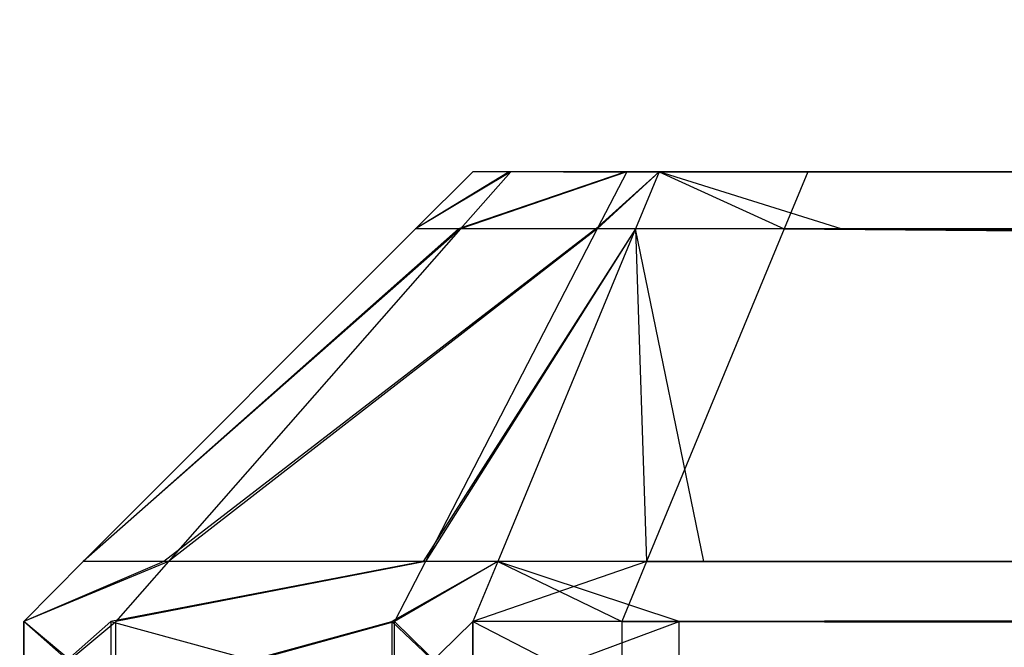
# Model space of a CAD drawing. Extents: x 0 to 1.6, y -0.5 to 0.
# Tile 72 of 192: x 0.41171 to 0.4139, y -0.48285 to -0.48145. Entities that reach past the tile are written whole.
import ezdxf

# ---------------------------------------------------------------- set-up
doc = ezdxf.new("R2010")
doc.units = 0
for name, color, linetype in [('L16_KORPUS1_0___REPLACEMTFOREMP', 7, 'CONTINUOUS'), ('L43_FRONT_FINION_2___REPLACEMTF', 7, 'CONTINUOUS'), ('L44_FRONT_FINION_1___REPLACEMTF', 7, 'CONTINUOUS'), ('L55_FRONT_FINION_2___REPLACEMTF', 7, 'CONTINUOUS'), ('L56_FRONT_FINION_1___REPLACEMTF', 7, 'CONTINUOUS'), ('L65_ABDECKPL_0___REPLACEMTFOREM', 7, 'CONTINUOUS')]:
    doc.layers.add(name, color=color, linetype=linetype)

msp = doc.modelspace()

# ---------------------------------------------------------------- linework, layer by layer
at = {"layer": 'L16_KORPUS1_0___REPLACEMTFOREMP', "color": 8}
for points, invisible_edges in [([(0.002909, -0.497406), (0.002912, -0.000594), (0.5, -0.497406), (0.002909, -0.497406)], 15), ([(0.002912, -0.000596, 0.00769), (0.002909, -0.497404, 0.00769), (0.5, -0.497404, 0.00769), (0.002912, -0.000596, 0.00769)], 15), ([(0.5, -0.497406), (0.002912, -0.000594), (0.5, -0.000594), (0.5, -0.497406)], 10), ([(0.002912, -0.000596, 0.00769), (0.5, -0.497404, 0.00769), (0.5, -0.000596, 0.00769), (0.002912, -0.000596, 0.00769)], 10)]:
    msp.add_3dface(points, dxfattribs=dict(at, invisible_edges=invisible_edges))
at = {"layer": 'L43_FRONT_FINION_2___REPLACEMTF', "color": 250}
for points, invisible_edges in [([(0.41272, -0.481792, 0.011644), (0.412948, -0.481792, 0.011701), (0.412805, -0.481792, 0.011559), (0.41272, -0.481792, 0.011644)], 13), ([(0.412948, -0.481792, 0.011701), (0.41272, -0.481792, 0.011644), (0.412922, -0.481792, 0.011727), (0.412948, -0.481792, 0.011701)], 14), ([(0.41272, -0.481792, 0.342414), (0.412922, -0.481792, 0.012154), (0.41272, -0.481792, 0.012154), (0.41272, -0.481792, 0.342414)], 13), ([(0.412922, -0.481792, 0.012154), (0.41272, -0.481792, 0.342414), (0.412922, -0.481792, 0.342414), (0.412922, -0.481792, 0.012154)], 14), ([(0.41272, -0.481792, 0.012154), (0.412922, -0.481792, 0.011727), (0.41272, -0.481792, 0.011644), (0.41272, -0.481792, 0.012154)], 13), ([(0.412922, -0.481792, 0.011727), (0.41272, -0.481792, 0.012154), (0.412922, -0.481792, 0.012154), (0.412922, -0.481792, 0.011727)], 14), ([(0.41272, -0.481792, 0.342882), (0.412944, -0.481792, 0.34282), (0.412922, -0.481792, 0.342682), (0.41272, -0.481792, 0.342882)], 13), ([(0.412944, -0.481792, 0.34282), (0.41272, -0.481792, 0.342882), (0.412801, -0.481792, 0.342962), (0.412944, -0.481792, 0.34282)], 14), ([(0.41272, -0.481792, 0.342882), (0.412922, -0.481792, 0.342414), (0.41272, -0.481792, 0.342414), (0.41272, -0.481792, 0.342882)], 13), ([(0.412922, -0.481792, 0.342414), (0.41272, -0.481792, 0.342882), (0.412922, -0.481792, 0.342682), (0.412922, -0.481792, 0.342414)], 14), ([(0.412801, -0.481792, 0.342962), (0.413203, -0.481792, 0.343079), (0.412944, -0.481792, 0.34282), (0.412801, -0.481792, 0.342962)], 13), ([(0.413203, -0.481792, 0.343079), (0.412801, -0.481792, 0.342962), (0.41306, -0.481792, 0.343221), (0.413203, -0.481792, 0.343079)], 14), ([(0.412805, -0.481792, 0.011559), (0.413205, -0.481792, 0.011444), (0.413063, -0.481792, 0.011302), (0.412805, -0.481792, 0.011559)], 13), ([(0.413205, -0.481792, 0.011444), (0.412805, -0.481792, 0.011559), (0.412948, -0.481792, 0.011701), (0.413205, -0.481792, 0.011444)], 14), ([(0.5, -0.481792, 0.343094), (0.412948, -0.481792, 0.011701), (0.412922, -0.481792, 0.011727), (0.5, -0.481792, 0.343094)], 13), ([(0.5, -0.481792, 0.343094), (0.412922, -0.481792, 0.011727), (0.412922, -0.481792, 0.012154), (0.5, -0.481792, 0.343094)], 10), ([(0.5, -0.481792, 0.343094), (0.412922, -0.481792, 0.012154), (0.412922, -0.481792, 0.342414), (0.5, -0.481792, 0.343094)], 13), ([(0.5, -0.481792, 0.343094), (0.412922, -0.481792, 0.342414), (0.412922, -0.481792, 0.342682), (0.5, -0.481792, 0.343094)], 10), ([(0.5, -0.481792, 0.343094), (0.412922, -0.481792, 0.342682), (0.412944, -0.481792, 0.34282), (0.5, -0.481792, 0.343094)], 15), ([(0.5, -0.481792, 0.343094), (0.412944, -0.481792, 0.34282), (0.413203, -0.481792, 0.343079), (0.5, -0.481792, 0.343094)], 15), ([(0.5, -0.481792, 0.343094), (0.413205, -0.481792, 0.011444), (0.412948, -0.481792, 0.011701), (0.5, -0.481792, 0.343094)], 10), ([(0.41306, -0.481792, 0.343221), (0.413291, -0.481792, 0.343094), (0.413203, -0.481792, 0.343079), (0.41306, -0.481792, 0.343221)], 13), ([(0.413291, -0.481792, 0.343094), (0.41306, -0.481792, 0.343221), (0.413135, -0.481792, 0.343296), (0.413291, -0.481792, 0.343094)], 14), ([(0.413063, -0.481792, 0.011302), (0.413218, -0.481792, 0.011431), (0.413135, -0.481792, 0.01123), (0.413063, -0.481792, 0.011302)], 13), ([(0.413218, -0.481792, 0.011431), (0.413063, -0.481792, 0.011302), (0.413205, -0.481792, 0.011444), (0.413218, -0.481792, 0.011431)], 14), ([(0.413218, -0.481792, 0.011431), (0.413592, -0.481792, 0.01123), (0.413135, -0.481792, 0.01123), (0.413218, -0.481792, 0.011431)], 13), ([(0.413135, -0.481792, 0.343296), (0.413466, -0.481792, 0.343094), (0.413291, -0.481792, 0.343094), (0.413135, -0.481792, 0.343296)], 13), ([(0.413466, -0.481792, 0.343094), (0.413135, -0.481792, 0.343296), (0.413466, -0.481792, 0.343296), (0.413466, -0.481792, 0.343094)], 14), ([(0.5, -0.481792, 0.343094), (0.413203, -0.481792, 0.343079), (0.413291, -0.481792, 0.343094), (0.5, -0.481792, 0.343094)], 15), ([(0.413205, -0.481792, 0.011444), (0.413592, -0.481792, 0.011431), (0.413218, -0.481792, 0.011431), (0.413205, -0.481792, 0.011444)], 13), ([(0.413592, -0.481792, 0.011431), (0.413205, -0.481792, 0.011444), (0.5, -0.481792, 0.011431), (0.413592, -0.481792, 0.011431)], 10), ([(0.5, -0.481792, 0.011431), (0.413205, -0.481792, 0.011444), (0.5, -0.481792, 0.343094), (0.5, -0.481792, 0.011431)], 13), ([(0.413592, -0.481792, 0.01123), (0.413218, -0.481792, 0.011431), (0.413592, -0.481792, 0.011431), (0.413592, -0.481792, 0.01123)], 14), ([(0.5, -0.481792, 0.343094), (0.413291, -0.481792, 0.343094), (0.413466, -0.481792, 0.343094), (0.5, -0.481792, 0.343094)], 15), ([(0.413466, -0.481792, 0.343296), (0.5, -0.481792, 0.343094), (0.413466, -0.481792, 0.343094), (0.413466, -0.481792, 0.343296)], 13), ([(0.5, -0.481792, 0.343094), (0.413466, -0.481792, 0.343296), (0.5, -0.481792, 0.343296), (0.5, -0.481792, 0.343094)], 14), ([(0.413592, -0.481792, 0.011431), (0.5, -0.481792, 0.01123), (0.413592, -0.481792, 0.01123), (0.413592, -0.481792, 0.011431)], 13), ([(0.5, -0.481792, 0.01123), (0.413592, -0.481792, 0.011431), (0.5, -0.481792, 0.011431), (0.5, -0.481792, 0.01123)], 14)]:
    msp.add_3dface(points, dxfattribs=dict(at, invisible_edges=invisible_edges))
at = {"layer": 'L44_FRONT_FINION_1___REPLACEMTF', "color": 8}
for points, invisible_edges in [([(0.412593, -0.481919, 0.342468), (0.41272, -0.481792, 0.342883), (0.41272, -0.481792, 0.342415), (0.412593, -0.481919, 0.342468)], 13), ([(0.41272, -0.481792, 0.342883), (0.412593, -0.481919, 0.342468), (0.412593, -0.481919, 0.342935), (0.41272, -0.481792, 0.342883)], 14), ([(0.412593, -0.481919, 0.342935), (0.412801, -0.481792, 0.342963), (0.41272, -0.481792, 0.342883), (0.412593, -0.481919, 0.342935)], 13), ([(0.412801, -0.481792, 0.342963), (0.412593, -0.481919, 0.342935), (0.412688, -0.481919, 0.343031), (0.412801, -0.481792, 0.342963)], 14), ([(0.412593, -0.481919, 0.012102), (0.41272, -0.481792, 0.011644), (0.412593, -0.481919, 0.011591), (0.412593, -0.481919, 0.012102)], 13), ([(0.41272, -0.481792, 0.011644), (0.412593, -0.481919, 0.012102), (0.41272, -0.481792, 0.012154), (0.41272, -0.481792, 0.011644)], 14), ([(0.412593, -0.481919, 0.342468), (0.41272, -0.481792, 0.012154), (0.412593, -0.481919, 0.012102), (0.412593, -0.481919, 0.342468)], 13), ([(0.41272, -0.481792, 0.012154), (0.412593, -0.481919, 0.342468), (0.41272, -0.481792, 0.342415), (0.41272, -0.481792, 0.012154)], 14), ([(0.412593, -0.481919, 0.011591), (0.412805, -0.481792, 0.011559), (0.412693, -0.481919, 0.011491), (0.412593, -0.481919, 0.011591)], 13), ([(0.412805, -0.481792, 0.011559), (0.412593, -0.481919, 0.011591), (0.41272, -0.481792, 0.011644), (0.412805, -0.481792, 0.011559)], 14), ([(0.412688, -0.481919, 0.343031), (0.41306, -0.481792, 0.343222), (0.412801, -0.481792, 0.342963), (0.412688, -0.481919, 0.343031)], 13), ([(0.41306, -0.481792, 0.343222), (0.412688, -0.481919, 0.343031), (0.412994, -0.481919, 0.343336), (0.41306, -0.481792, 0.343222)], 14), ([(0.412693, -0.481919, 0.011491), (0.413063, -0.481792, 0.011302), (0.412997, -0.481919, 0.011187), (0.412693, -0.481919, 0.011491)], 13), ([(0.413063, -0.481792, 0.011302), (0.412693, -0.481919, 0.011491), (0.412805, -0.481792, 0.011559), (0.413063, -0.481792, 0.011302)], 14), ([(0.412994, -0.481919, 0.343336), (0.413135, -0.481792, 0.343297), (0.41306, -0.481792, 0.343222), (0.412994, -0.481919, 0.343336)], 13), ([(0.413135, -0.481792, 0.343297), (0.412994, -0.481919, 0.343336), (0.413082, -0.481919, 0.343424), (0.413135, -0.481792, 0.343297)], 14), ([(0.412997, -0.481919, 0.011187), (0.413135, -0.481792, 0.01123), (0.413082, -0.481919, 0.011102), (0.412997, -0.481919, 0.011187)], 13), ([(0.413135, -0.481792, 0.01123), (0.412997, -0.481919, 0.011187), (0.413063, -0.481792, 0.011302), (0.413135, -0.481792, 0.01123)], 14), ([(0.413413, -0.481919, 0.343424), (0.413135, -0.481792, 0.343297), (0.413082, -0.481919, 0.343424), (0.413413, -0.481919, 0.343424)], 13), ([(0.413135, -0.481792, 0.01123), (0.41354, -0.481919, 0.011102), (0.413082, -0.481919, 0.011102), (0.413135, -0.481792, 0.01123)], 13), ([(0.413135, -0.481792, 0.343297), (0.413413, -0.481919, 0.343424), (0.413466, -0.481792, 0.343297), (0.413135, -0.481792, 0.343297)], 14), ([(0.41354, -0.481919, 0.011102), (0.413135, -0.481792, 0.01123), (0.413592, -0.481792, 0.01123), (0.41354, -0.481919, 0.011102)], 14), ([(0.5, -0.481919, 0.343424), (0.413466, -0.481792, 0.343297), (0.413413, -0.481919, 0.343424), (0.5, -0.481919, 0.343424)], 13), ([(0.413466, -0.481792, 0.343297), (0.5, -0.481919, 0.343424), (0.5, -0.481792, 0.343297), (0.413466, -0.481792, 0.343297)], 14), ([(0.413592, -0.481792, 0.01123), (0.5, -0.481919, 0.011102), (0.41354, -0.481919, 0.011102), (0.413592, -0.481792, 0.01123)], 13), ([(0.5, -0.481919, 0.011102), (0.413592, -0.481792, 0.01123), (0.5, -0.481792, 0.01123), (0.5, -0.481919, 0.011102)], 14), ([(0.412593, -0.481919, 0.342935), (0.411853, -0.482659, 0.342773), (0.411853, -0.482659, 0.343242), (0.412593, -0.481919, 0.342935)], 13), ([(0.411853, -0.482659, 0.342773), (0.412593, -0.481919, 0.342935), (0.412593, -0.481919, 0.342468), (0.411853, -0.482659, 0.342773)], 14), ([(0.411853, -0.482659, 0.343242), (0.412688, -0.481919, 0.343031), (0.412593, -0.481919, 0.342935), (0.411853, -0.482659, 0.343242)], 13), ([(0.412688, -0.481919, 0.343031), (0.411853, -0.482659, 0.343242), (0.412033, -0.482659, 0.343421), (0.412688, -0.481919, 0.343031)], 14), ([(0.412593, -0.481919, 0.012102), (0.411853, -0.482659, 0.011285), (0.411853, -0.482659, 0.011796), (0.412593, -0.481919, 0.012102)], 13), ([(0.411853, -0.482659, 0.011285), (0.412593, -0.481919, 0.012102), (0.412593, -0.481919, 0.011591), (0.411853, -0.482659, 0.011285)], 14), ([(0.412593, -0.481919, 0.342468), (0.411853, -0.482659, 0.011796), (0.411853, -0.482659, 0.342773), (0.412593, -0.481919, 0.342468)], 13), ([(0.411853, -0.482659, 0.011796), (0.412593, -0.481919, 0.342468), (0.412593, -0.481919, 0.012102), (0.411853, -0.482659, 0.011796)], 14), ([(0.411853, -0.482659, 0.011285), (0.412693, -0.481919, 0.011491), (0.412043, -0.482659, 0.011095), (0.411853, -0.482659, 0.011285)], 13), ([(0.412693, -0.481919, 0.011491), (0.411853, -0.482659, 0.011285), (0.412593, -0.481919, 0.011591), (0.412693, -0.481919, 0.011491)], 14), ([(0.412033, -0.482659, 0.343421), (0.412994, -0.481919, 0.343336), (0.412688, -0.481919, 0.343031), (0.412033, -0.482659, 0.343421)], 13), ([(0.412994, -0.481919, 0.343336), (0.412033, -0.482659, 0.343421), (0.41261, -0.482659, 0.343998), (0.412994, -0.481919, 0.343336)], 14), ([(0.412043, -0.482659, 0.011095), (0.412997, -0.481919, 0.011187), (0.412615, -0.482659, 0.010523), (0.412043, -0.482659, 0.011095)], 13), ([(0.412997, -0.481919, 0.011187), (0.412043, -0.482659, 0.011095), (0.412693, -0.481919, 0.011491), (0.412997, -0.481919, 0.011187)], 14), ([(0.41261, -0.482659, 0.343998), (0.413082, -0.481919, 0.343424), (0.412994, -0.481919, 0.343336), (0.41261, -0.482659, 0.343998)], 13), ([(0.413082, -0.481919, 0.343424), (0.41261, -0.482659, 0.343998), (0.412776, -0.482659, 0.344164), (0.413082, -0.481919, 0.343424)], 14), ([(0.412615, -0.482659, 0.010523), (0.413082, -0.481919, 0.011102), (0.412776, -0.482659, 0.010363), (0.412615, -0.482659, 0.010523)], 13), ([(0.413082, -0.481919, 0.011102), (0.412615, -0.482659, 0.010523), (0.412997, -0.481919, 0.011187), (0.413082, -0.481919, 0.011102)], 14), ([(0.413107, -0.482659, 0.344164), (0.413082, -0.481919, 0.343424), (0.412776, -0.482659, 0.344164), (0.413107, -0.482659, 0.344164)], 13), ([(0.413082, -0.481919, 0.011102), (0.413234, -0.482659, 0.010363), (0.412776, -0.482659, 0.010363), (0.413082, -0.481919, 0.011102)], 13), ([(0.413082, -0.481919, 0.343424), (0.413107, -0.482659, 0.344164), (0.413413, -0.481919, 0.343424), (0.413082, -0.481919, 0.343424)], 14), ([(0.413234, -0.482659, 0.010363), (0.413082, -0.481919, 0.011102), (0.41354, -0.481919, 0.011102), (0.413234, -0.482659, 0.010363)], 14), ([(0.5, -0.482659, 0.344164), (0.413413, -0.481919, 0.343424), (0.413107, -0.482659, 0.344164), (0.5, -0.482659, 0.344164)], 13), ([(0.41354, -0.481919, 0.011102), (0.5, -0.482659, 0.010363), (0.413234, -0.482659, 0.010363), (0.41354, -0.481919, 0.011102)], 13), ([(0.413413, -0.481919, 0.343424), (0.5, -0.482659, 0.344164), (0.5, -0.481919, 0.343424), (0.413413, -0.481919, 0.343424)], 14), ([(0.5, -0.482659, 0.010363), (0.41354, -0.481919, 0.011102), (0.5, -0.481919, 0.011102), (0.5, -0.482659, 0.010363)], 14), ([(0.411721, -0.482792, 0.01123), (0.412043, -0.482659, 0.011095), (0.411926, -0.482792, 0.011024), (0.411721, -0.482792, 0.01123)], 13), ([(0.412043, -0.482659, 0.011095), (0.411721, -0.482792, 0.01123), (0.411853, -0.482659, 0.011285), (0.412043, -0.482659, 0.011095)], 14), ([(0.411721, -0.482792, 0.342828), (0.411853, -0.482659, 0.011796), (0.411721, -0.482792, 0.011741), (0.411721, -0.482792, 0.342828)], 13), ([(0.411853, -0.482659, 0.011796), (0.411721, -0.482792, 0.342828), (0.411853, -0.482659, 0.342773), (0.411853, -0.482659, 0.011796)], 14), ([(0.411721, -0.482792, 0.011741), (0.411853, -0.482659, 0.011285), (0.411721, -0.482792, 0.01123), (0.411721, -0.482792, 0.011741)], 13), ([(0.411853, -0.482659, 0.011285), (0.411721, -0.482792, 0.011741), (0.411853, -0.482659, 0.011796), (0.411853, -0.482659, 0.011285)], 14), ([(0.411721, -0.482792, 0.343297), (0.412033, -0.482659, 0.343421), (0.411853, -0.482659, 0.343242), (0.411721, -0.482792, 0.343297)], 13), ([(0.412033, -0.482659, 0.343421), (0.411721, -0.482792, 0.343297), (0.411915, -0.482792, 0.343492), (0.412033, -0.482659, 0.343421)], 14), ([(0.411721, -0.482792, 0.342828), (0.411853, -0.482659, 0.343242), (0.411853, -0.482659, 0.342773), (0.411721, -0.482792, 0.342828)], 13), ([(0.411853, -0.482659, 0.343242), (0.411721, -0.482792, 0.342828), (0.411721, -0.482792, 0.343297), (0.411853, -0.482659, 0.343242)], 14), ([(0.411915, -0.482792, 0.343492), (0.41261, -0.482659, 0.343998), (0.412033, -0.482659, 0.343421), (0.411915, -0.482792, 0.343492)], 13), ([(0.41261, -0.482659, 0.343998), (0.411915, -0.482792, 0.343492), (0.41254, -0.482792, 0.344117), (0.41261, -0.482659, 0.343998)], 14), ([(0.411926, -0.482792, 0.011024), (0.412615, -0.482659, 0.010523), (0.412546, -0.482792, 0.010404), (0.411926, -0.482792, 0.011024)], 13), ([(0.412615, -0.482659, 0.010523), (0.411926, -0.482792, 0.011024), (0.412043, -0.482659, 0.011095), (0.412615, -0.482659, 0.010523)], 14), ([(0.41254, -0.482792, 0.344117), (0.412776, -0.482659, 0.344164), (0.41261, -0.482659, 0.343998), (0.41254, -0.482792, 0.344117)], 13), ([(0.412776, -0.482659, 0.344164), (0.41254, -0.482792, 0.344117), (0.41272, -0.482792, 0.344297), (0.412776, -0.482659, 0.344164)], 14), ([(0.412546, -0.482792, 0.010404), (0.412776, -0.482659, 0.010363), (0.41272, -0.482792, 0.01023), (0.412546, -0.482792, 0.010404)], 13), ([(0.412776, -0.482659, 0.010363), (0.412546, -0.482792, 0.010404), (0.412615, -0.482659, 0.010523), (0.412776, -0.482659, 0.010363)], 14), ([(0.412776, -0.482659, 0.010363), (0.413179, -0.482792, 0.01023), (0.41272, -0.482792, 0.01023), (0.412776, -0.482659, 0.010363)], 13), ([(0.41272, -0.482792, 0.344297), (0.413107, -0.482659, 0.344164), (0.412776, -0.482659, 0.344164), (0.41272, -0.482792, 0.344297)], 13), ([(0.413107, -0.482659, 0.344164), (0.41272, -0.482792, 0.344297), (0.413052, -0.482792, 0.344297), (0.413107, -0.482659, 0.344164)], 14), ([(0.413179, -0.482792, 0.01023), (0.412776, -0.482659, 0.010363), (0.413234, -0.482659, 0.010363), (0.413179, -0.482792, 0.01023)], 14), ([(0.413052, -0.482792, 0.344297), (0.5, -0.482659, 0.344164), (0.413107, -0.482659, 0.344164), (0.413052, -0.482792, 0.344297)], 13), ([(0.5, -0.482659, 0.344164), (0.413052, -0.482792, 0.344297), (0.5, -0.482792, 0.344297), (0.5, -0.482659, 0.344164)], 14), ([(0.413234, -0.482659, 0.010363), (0.5, -0.482792, 0.01023), (0.413179, -0.482792, 0.01023), (0.413234, -0.482659, 0.010363)], 13), ([(0.5, -0.482792, 0.01023), (0.413234, -0.482659, 0.010363), (0.5, -0.482659, 0.010363), (0.5, -0.482792, 0.01023)], 14), ([(0.411721, -0.482792, 0.01123), (0.411926, -0.482963, 0.011024), (0.411721, -0.482963, 0.01123), (0.411721, -0.482792, 0.01123)], 13), ([(0.411926, -0.482963, 0.011024), (0.411721, -0.482792, 0.01123), (0.411926, -0.482792, 0.011024), (0.411926, -0.482963, 0.011024)], 14), ([(0.411721, -0.482792, 0.011741), (0.411721, -0.482963, 0.01123), (0.411721, -0.482963, 0.011741), (0.411721, -0.482792, 0.011741)], 13), ([(0.411721, -0.482963, 0.01123), (0.411721, -0.482792, 0.011741), (0.411721, -0.482792, 0.01123), (0.411721, -0.482963, 0.01123)], 14), ([(0.411721, -0.482792, 0.342828), (0.411721, -0.482963, 0.011741), (0.411721, -0.482963, 0.342828), (0.411721, -0.482792, 0.342828)], 13), ([(0.411721, -0.482963, 0.011741), (0.411721, -0.482792, 0.342828), (0.411721, -0.482792, 0.011741), (0.411721, -0.482963, 0.011741)], 14), ([(0.411721, -0.482792, 0.343297), (0.411721, -0.482963, 0.342828), (0.411721, -0.482963, 0.343297), (0.411721, -0.482792, 0.343297)], 13), ([(0.411721, -0.482963, 0.342828), (0.411721, -0.482792, 0.343297), (0.411721, -0.482792, 0.342828), (0.411721, -0.482963, 0.342828)], 14), ([(0.411915, -0.482792, 0.343492), (0.411721, -0.482963, 0.343297), (0.411915, -0.482963, 0.343492), (0.411915, -0.482792, 0.343492)], 13), ([(0.411721, -0.482963, 0.343297), (0.411915, -0.482792, 0.343492), (0.411721, -0.482792, 0.343297), (0.411721, -0.482963, 0.343297)], 14), ([(0.41254, -0.482792, 0.344117), (0.411915, -0.482963, 0.343492), (0.41254, -0.482963, 0.344117), (0.41254, -0.482792, 0.344117)], 13), ([(0.411915, -0.482963, 0.343492), (0.41254, -0.482792, 0.344117), (0.411915, -0.482792, 0.343492), (0.411915, -0.482963, 0.343492)], 14), ([(0.412546, -0.482792, 0.010404), (0.411926, -0.482963, 0.011024), (0.411926, -0.482792, 0.011024), (0.412546, -0.482792, 0.010404)], 13), ([(0.411926, -0.482963, 0.011024), (0.412546, -0.482792, 0.010404), (0.412546, -0.482963, 0.010404), (0.411926, -0.482963, 0.011024)], 14), ([(0.41272, -0.482963, 0.344297), (0.41254, -0.482792, 0.344117), (0.41254, -0.482963, 0.344117), (0.41272, -0.482963, 0.344297)], 13), ([(0.41254, -0.482792, 0.344117), (0.41272, -0.482963, 0.344297), (0.41272, -0.482792, 0.344297), (0.41254, -0.482792, 0.344117)], 14), ([(0.412546, -0.482792, 0.010404), (0.41272, -0.482963, 0.01023), (0.412546, -0.482963, 0.010404), (0.412546, -0.482792, 0.010404)], 13), ([(0.41272, -0.482963, 0.01023), (0.412546, -0.482792, 0.010404), (0.41272, -0.482792, 0.01023), (0.41272, -0.482963, 0.01023)], 14), ([(0.413052, -0.482963, 0.344297), (0.41272, -0.482792, 0.344297), (0.41272, -0.482963, 0.344297), (0.413052, -0.482963, 0.344297)], 13), ([(0.41272, -0.482792, 0.344297), (0.413052, -0.482963, 0.344297), (0.413052, -0.482792, 0.344297), (0.41272, -0.482792, 0.344297)], 14), ([(0.413179, -0.482792, 0.01023), (0.41272, -0.482963, 0.01023), (0.41272, -0.482792, 0.01023), (0.413179, -0.482792, 0.01023)], 13), ([(0.41272, -0.482963, 0.01023), (0.413179, -0.482792, 0.01023), (0.413179, -0.482963, 0.01023), (0.41272, -0.482963, 0.01023)], 14), ([(0.5, -0.482963, 0.344297), (0.413052, -0.482792, 0.344297), (0.413052, -0.482963, 0.344297), (0.5, -0.482963, 0.344297)], 13), ([(0.413052, -0.482792, 0.344297), (0.5, -0.482963, 0.344297), (0.5, -0.482792, 0.344297), (0.413052, -0.482792, 0.344297)], 14), ([(0.5, -0.482792, 0.01023), (0.413179, -0.482963, 0.01023), (0.413179, -0.482792, 0.01023), (0.5, -0.482792, 0.01023)], 13), ([(0.413179, -0.482963, 0.01023), (0.5, -0.482792, 0.01023), (0.5, -0.482963, 0.01023), (0.413179, -0.482963, 0.01023)], 14)]:
    msp.add_3dface(points, dxfattribs=dict(at, invisible_edges=invisible_edges))
at = {"layer": 'L55_FRONT_FINION_2___REPLACEMTF', "color": 250}
for points, invisible_edges in [([(0.41272, -0.481792, 0.585834), (0.412922, -0.481792, 0.585367), (0.41272, -0.481792, 0.585367), (0.41272, -0.481792, 0.585834)], 13), ([(0.412922, -0.481792, 0.585367), (0.41272, -0.481792, 0.585834), (0.412922, -0.481792, 0.585635), (0.412922, -0.481792, 0.585367)], 14), ([(0.41272, -0.481792, 0.585834), (0.412944, -0.481792, 0.585772), (0.412922, -0.481792, 0.585635), (0.41272, -0.481792, 0.585834)], 13), ([(0.412944, -0.481792, 0.585772), (0.41272, -0.481792, 0.585834), (0.412801, -0.481792, 0.585914), (0.412944, -0.481792, 0.585772)], 14), ([(0.41272, -0.481792, 0.349246), (0.412922, -0.481792, 0.34895), (0.41272, -0.481792, 0.348736), (0.41272, -0.481792, 0.349246)], 13), ([(0.412922, -0.481792, 0.34895), (0.41272, -0.481792, 0.349246), (0.412922, -0.481792, 0.349246), (0.412922, -0.481792, 0.34895)], 14), ([(0.41272, -0.481792, 0.585367), (0.412922, -0.481792, 0.349246), (0.41272, -0.481792, 0.349246), (0.41272, -0.481792, 0.585367)], 13), ([(0.412922, -0.481792, 0.349246), (0.41272, -0.481792, 0.585367), (0.412922, -0.481792, 0.585367), (0.412922, -0.481792, 0.349246)], 14), ([(0.41272, -0.481792, 0.348736), (0.412948, -0.481792, 0.348793), (0.412805, -0.481792, 0.348651), (0.41272, -0.481792, 0.348736)], 13), ([(0.412948, -0.481792, 0.348793), (0.41272, -0.481792, 0.348736), (0.412922, -0.481792, 0.34895), (0.412948, -0.481792, 0.348793)], 14), ([(0.412801, -0.481792, 0.585914), (0.413203, -0.481792, 0.586031), (0.412944, -0.481792, 0.585772), (0.412801, -0.481792, 0.585914)], 13), ([(0.413203, -0.481792, 0.586031), (0.412801, -0.481792, 0.585914), (0.41306, -0.481792, 0.586173), (0.413203, -0.481792, 0.586031)], 14), ([(0.412805, -0.481792, 0.348651), (0.413205, -0.481792, 0.348537), (0.413063, -0.481792, 0.348394), (0.412805, -0.481792, 0.348651)], 13), ([(0.413205, -0.481792, 0.348537), (0.412805, -0.481792, 0.348651), (0.412948, -0.481792, 0.348793), (0.413205, -0.481792, 0.348537)], 14), ([(0.716606, -0.481792, 0.586046), (0.412948, -0.481792, 0.348793), (0.412922, -0.481792, 0.34895), (0.716606, -0.481792, 0.586046)], 13), ([(0.716606, -0.481792, 0.586046), (0.412922, -0.481792, 0.34895), (0.412922, -0.481792, 0.349246), (0.716606, -0.481792, 0.586046)], 10), ([(0.716606, -0.481792, 0.586046), (0.412922, -0.481792, 0.349246), (0.412922, -0.481792, 0.585367), (0.716606, -0.481792, 0.586046)], 13), ([(0.716606, -0.481792, 0.586046), (0.412922, -0.481792, 0.585367), (0.412922, -0.481792, 0.585635), (0.716606, -0.481792, 0.586046)], 10), ([(0.716606, -0.481792, 0.586046), (0.412922, -0.481792, 0.585635), (0.412944, -0.481792, 0.585772), (0.716606, -0.481792, 0.586046)], 15), ([(0.716606, -0.481792, 0.586046), (0.412944, -0.481792, 0.585772), (0.413203, -0.481792, 0.586031), (0.716606, -0.481792, 0.586046)], 15), ([(0.716606, -0.481792, 0.586046), (0.413205, -0.481792, 0.348537), (0.412948, -0.481792, 0.348793), (0.716606, -0.481792, 0.586046)], 10), ([(0.41306, -0.481792, 0.586173), (0.413291, -0.481792, 0.586046), (0.413203, -0.481792, 0.586031), (0.41306, -0.481792, 0.586173)], 13), ([(0.413291, -0.481792, 0.586046), (0.41306, -0.481792, 0.586173), (0.413135, -0.481792, 0.586248), (0.413291, -0.481792, 0.586046)], 14), ([(0.413063, -0.481792, 0.348394), (0.413372, -0.481792, 0.348523), (0.413135, -0.481792, 0.348322), (0.413063, -0.481792, 0.348394)], 13), ([(0.413372, -0.481792, 0.348523), (0.413063, -0.481792, 0.348394), (0.413205, -0.481792, 0.348537), (0.413372, -0.481792, 0.348523)], 14), ([(0.413135, -0.481792, 0.586248), (0.413466, -0.481792, 0.586046), (0.413291, -0.481792, 0.586046), (0.413135, -0.481792, 0.586248)], 13), ([(0.413466, -0.481792, 0.586046), (0.413135, -0.481792, 0.586248), (0.413466, -0.481792, 0.586248), (0.413466, -0.481792, 0.586046)], 14), ([(0.413372, -0.481792, 0.348523), (0.413592, -0.481792, 0.348322), (0.413135, -0.481792, 0.348322), (0.413372, -0.481792, 0.348523)], 13), ([(0.716606, -0.481792, 0.586046), (0.413203, -0.481792, 0.586031), (0.413466, -0.481792, 0.586046), (0.716606, -0.481792, 0.586046)], 15), ([(0.413466, -0.481792, 0.586046), (0.413203, -0.481792, 0.586031), (0.413291, -0.481792, 0.586046), (0.413466, -0.481792, 0.586046)], 15), ([(0.413205, -0.481792, 0.348537), (0.413592, -0.481792, 0.348523), (0.413372, -0.481792, 0.348523), (0.413205, -0.481792, 0.348537)], 13), ([(0.413592, -0.481792, 0.348523), (0.413205, -0.481792, 0.348537), (0.716606, -0.481792, 0.348523), (0.413592, -0.481792, 0.348523)], 10), ([(0.716606, -0.481792, 0.348523), (0.413205, -0.481792, 0.348537), (0.716606, -0.481792, 0.586046), (0.716606, -0.481792, 0.348523)], 13), ([(0.413592, -0.481792, 0.348322), (0.413372, -0.481792, 0.348523), (0.413592, -0.481792, 0.348523), (0.413592, -0.481792, 0.348322)], 14), ([(0.413466, -0.481792, 0.586248), (0.716606, -0.481792, 0.586046), (0.413466, -0.481792, 0.586046), (0.413466, -0.481792, 0.586248)], 13), ([(0.716606, -0.481792, 0.586046), (0.413466, -0.481792, 0.586248), (0.716606, -0.481792, 0.586248), (0.716606, -0.481792, 0.586046)], 14), ([(0.413592, -0.481792, 0.348523), (0.716606, -0.481792, 0.348322), (0.413592, -0.481792, 0.348322), (0.413592, -0.481792, 0.348523)], 13), ([(0.716606, -0.481792, 0.348322), (0.413592, -0.481792, 0.348523), (0.716606, -0.481792, 0.348523), (0.716606, -0.481792, 0.348322)], 14)]:
    msp.add_3dface(points, dxfattribs=dict(at, invisible_edges=invisible_edges))
at = {"layer": 'L56_FRONT_FINION_1___REPLACEMTF', "color": 8}
for points, invisible_edges in [([(0.412593, -0.481919, 0.348683), (0.412805, -0.481792, 0.348651), (0.412693, -0.481919, 0.348583), (0.412593, -0.481919, 0.348683)], 13), ([(0.412805, -0.481792, 0.348651), (0.412593, -0.481919, 0.348683), (0.41272, -0.481792, 0.348736), (0.412805, -0.481792, 0.348651)], 14), ([(0.412593, -0.481919, 0.58542), (0.41272, -0.481792, 0.349246), (0.412593, -0.481919, 0.349193), (0.412593, -0.481919, 0.58542)], 13), ([(0.41272, -0.481792, 0.349246), (0.412593, -0.481919, 0.58542), (0.41272, -0.481792, 0.585367), (0.41272, -0.481792, 0.349246)], 14), ([(0.412593, -0.481919, 0.349193), (0.41272, -0.481792, 0.348736), (0.412593, -0.481919, 0.348683), (0.412593, -0.481919, 0.349193)], 13), ([(0.41272, -0.481792, 0.348736), (0.412593, -0.481919, 0.349193), (0.41272, -0.481792, 0.349246), (0.41272, -0.481792, 0.348736)], 14), ([(0.412593, -0.481919, 0.585887), (0.412801, -0.481792, 0.585915), (0.41272, -0.481792, 0.585835), (0.412593, -0.481919, 0.585887)], 13), ([(0.412801, -0.481792, 0.585915), (0.412593, -0.481919, 0.585887), (0.412688, -0.481919, 0.585982), (0.412801, -0.481792, 0.585915)], 14), ([(0.412593, -0.481919, 0.58542), (0.41272, -0.481792, 0.585835), (0.41272, -0.481792, 0.585367), (0.412593, -0.481919, 0.58542)], 13), ([(0.41272, -0.481792, 0.585835), (0.412593, -0.481919, 0.58542), (0.412593, -0.481919, 0.585887), (0.41272, -0.481792, 0.585835)], 14), ([(0.412688, -0.481919, 0.585982), (0.41306, -0.481792, 0.586174), (0.412801, -0.481792, 0.585915), (0.412688, -0.481919, 0.585982)], 13), ([(0.41306, -0.481792, 0.586174), (0.412688, -0.481919, 0.585982), (0.412994, -0.481919, 0.586288), (0.41306, -0.481792, 0.586174)], 14), ([(0.412693, -0.481919, 0.348583), (0.413063, -0.481792, 0.348394), (0.412997, -0.481919, 0.34828), (0.412693, -0.481919, 0.348583)], 13), ([(0.413063, -0.481792, 0.348394), (0.412693, -0.481919, 0.348583), (0.412805, -0.481792, 0.348651), (0.413063, -0.481792, 0.348394)], 14), ([(0.412994, -0.481919, 0.586288), (0.413135, -0.481792, 0.586249), (0.41306, -0.481792, 0.586174), (0.412994, -0.481919, 0.586288)], 13), ([(0.413135, -0.481792, 0.586249), (0.412994, -0.481919, 0.586288), (0.413082, -0.481919, 0.586376), (0.413135, -0.481792, 0.586249)], 14), ([(0.412997, -0.481919, 0.34828), (0.413135, -0.481792, 0.348322), (0.413082, -0.481919, 0.348195), (0.412997, -0.481919, 0.34828)], 13), ([(0.413135, -0.481792, 0.348322), (0.412997, -0.481919, 0.34828), (0.413063, -0.481792, 0.348394), (0.413135, -0.481792, 0.348322)], 14), ([(0.413135, -0.481792, 0.348322), (0.41354, -0.481919, 0.348195), (0.413082, -0.481919, 0.348195), (0.413135, -0.481792, 0.348322)], 13), ([(0.413413, -0.481919, 0.586376), (0.413135, -0.481792, 0.586249), (0.413082, -0.481919, 0.586376), (0.413413, -0.481919, 0.586376)], 13), ([(0.41354, -0.481919, 0.348195), (0.413135, -0.481792, 0.348322), (0.413592, -0.481792, 0.348322), (0.41354, -0.481919, 0.348195)], 14), ([(0.413135, -0.481792, 0.586249), (0.413413, -0.481919, 0.586376), (0.413466, -0.481792, 0.586249), (0.413135, -0.481792, 0.586249)], 14), ([(0.716606, -0.481919, 0.586376), (0.413466, -0.481792, 0.586249), (0.413413, -0.481919, 0.586376), (0.716606, -0.481919, 0.586376)], 13), ([(0.413466, -0.481792, 0.586249), (0.716606, -0.481919, 0.586376), (0.716606, -0.481792, 0.586249), (0.413466, -0.481792, 0.586249)], 14), ([(0.413592, -0.481792, 0.348322), (0.716606, -0.481919, 0.348195), (0.41354, -0.481919, 0.348195), (0.413592, -0.481792, 0.348322)], 13), ([(0.716606, -0.481919, 0.348195), (0.413592, -0.481792, 0.348322), (0.716606, -0.481792, 0.348322), (0.716606, -0.481919, 0.348195)], 14), ([(0.411853, -0.482659, 0.348377), (0.412693, -0.481919, 0.348583), (0.412043, -0.482659, 0.348188), (0.411853, -0.482659, 0.348377)], 13), ([(0.412693, -0.481919, 0.348583), (0.411853, -0.482659, 0.348377), (0.412593, -0.481919, 0.348683), (0.412693, -0.481919, 0.348583)], 14), ([(0.412593, -0.481919, 0.58542), (0.411853, -0.482659, 0.348888), (0.411853, -0.482659, 0.585725), (0.412593, -0.481919, 0.58542)], 13), ([(0.411853, -0.482659, 0.348888), (0.412593, -0.481919, 0.58542), (0.412593, -0.481919, 0.349193), (0.411853, -0.482659, 0.348888)], 14), ([(0.412593, -0.481919, 0.349193), (0.411853, -0.482659, 0.348377), (0.411853, -0.482659, 0.348888), (0.412593, -0.481919, 0.349193)], 13), ([(0.411853, -0.482659, 0.348377), (0.412593, -0.481919, 0.349193), (0.412593, -0.481919, 0.348683), (0.411853, -0.482659, 0.348377)], 14), ([(0.411853, -0.482659, 0.586194), (0.412688, -0.481919, 0.585982), (0.412593, -0.481919, 0.585887), (0.411853, -0.482659, 0.586194)], 13), ([(0.412688, -0.481919, 0.585982), (0.411853, -0.482659, 0.586194), (0.412033, -0.482659, 0.586373), (0.412688, -0.481919, 0.585982)], 14), ([(0.412593, -0.481919, 0.585887), (0.411853, -0.482659, 0.585725), (0.411853, -0.482659, 0.586194), (0.412593, -0.481919, 0.585887)], 13), ([(0.411853, -0.482659, 0.585725), (0.412593, -0.481919, 0.585887), (0.412593, -0.481919, 0.58542), (0.411853, -0.482659, 0.585725)], 14), ([(0.412033, -0.482659, 0.586373), (0.412994, -0.481919, 0.586288), (0.412688, -0.481919, 0.585982), (0.412033, -0.482659, 0.586373)], 13), ([(0.412994, -0.481919, 0.586288), (0.412033, -0.482659, 0.586373), (0.41261, -0.482659, 0.586949), (0.412994, -0.481919, 0.586288)], 14), ([(0.412043, -0.482659, 0.348188), (0.412997, -0.481919, 0.34828), (0.412615, -0.482659, 0.347616), (0.412043, -0.482659, 0.348188)], 13), ([(0.412997, -0.481919, 0.34828), (0.412043, -0.482659, 0.348188), (0.412693, -0.481919, 0.348583), (0.412997, -0.481919, 0.34828)], 14), ([(0.41261, -0.482659, 0.586949), (0.413082, -0.481919, 0.586376), (0.412994, -0.481919, 0.586288), (0.41261, -0.482659, 0.586949)], 13), ([(0.413082, -0.481919, 0.586376), (0.41261, -0.482659, 0.586949), (0.412776, -0.482659, 0.587115), (0.413082, -0.481919, 0.586376)], 14), ([(0.412615, -0.482659, 0.347616), (0.413082, -0.481919, 0.348195), (0.412776, -0.482659, 0.347455), (0.412615, -0.482659, 0.347616)], 13), ([(0.413082, -0.481919, 0.348195), (0.412615, -0.482659, 0.347616), (0.412997, -0.481919, 0.34828), (0.413082, -0.481919, 0.348195)], 14), ([(0.413082, -0.481919, 0.348195), (0.413234, -0.482659, 0.347455), (0.412776, -0.482659, 0.347455), (0.413082, -0.481919, 0.348195)], 13), ([(0.413107, -0.482659, 0.587115), (0.413082, -0.481919, 0.586376), (0.412776, -0.482659, 0.587115), (0.413107, -0.482659, 0.587115)], 13), ([(0.413234, -0.482659, 0.347455), (0.413082, -0.481919, 0.348195), (0.41354, -0.481919, 0.348195), (0.413234, -0.482659, 0.347455)], 14), ([(0.413082, -0.481919, 0.586376), (0.413107, -0.482659, 0.587115), (0.413413, -0.481919, 0.586376), (0.413082, -0.481919, 0.586376)], 14), ([(0.716606, -0.482659, 0.587115), (0.413413, -0.481919, 0.586376), (0.413107, -0.482659, 0.587115), (0.716606, -0.482659, 0.587115)], 13), ([(0.41354, -0.481919, 0.348195), (0.716606, -0.482659, 0.347455), (0.413234, -0.482659, 0.347455), (0.41354, -0.481919, 0.348195)], 13), ([(0.413413, -0.481919, 0.586376), (0.716606, -0.482659, 0.587115), (0.716606, -0.481919, 0.586376), (0.413413, -0.481919, 0.586376)], 14), ([(0.716606, -0.482659, 0.347455), (0.41354, -0.481919, 0.348195), (0.716606, -0.481919, 0.348195), (0.716606, -0.482659, 0.347455)], 14), ([(0.411721, -0.482792, 0.58578), (0.411853, -0.482659, 0.586194), (0.411853, -0.482659, 0.585725), (0.411721, -0.482792, 0.58578)], 13), ([(0.411853, -0.482659, 0.586194), (0.411721, -0.482792, 0.58578), (0.411721, -0.482792, 0.586249), (0.411853, -0.482659, 0.586194)], 14), ([(0.411721, -0.482792, 0.586249), (0.412033, -0.482659, 0.586373), (0.411853, -0.482659, 0.586194), (0.411721, -0.482792, 0.586249)], 13), ([(0.412033, -0.482659, 0.586373), (0.411721, -0.482792, 0.586249), (0.411915, -0.482792, 0.586443), (0.412033, -0.482659, 0.586373)], 14), ([(0.411721, -0.482792, 0.348833), (0.411853, -0.482659, 0.348377), (0.411721, -0.482792, 0.348322), (0.411721, -0.482792, 0.348833)], 13), ([(0.411853, -0.482659, 0.348377), (0.411721, -0.482792, 0.348833), (0.411853, -0.482659, 0.348888), (0.411853, -0.482659, 0.348377)], 14), ([(0.411721, -0.482792, 0.58578), (0.411853, -0.482659, 0.348888), (0.411721, -0.482792, 0.348833), (0.411721, -0.482792, 0.58578)], 13), ([(0.411853, -0.482659, 0.348888), (0.411721, -0.482792, 0.58578), (0.411853, -0.482659, 0.585725), (0.411853, -0.482659, 0.348888)], 14), ([(0.411721, -0.482792, 0.348322), (0.412043, -0.482659, 0.348188), (0.411926, -0.482792, 0.348117), (0.411721, -0.482792, 0.348322)], 13), ([(0.412043, -0.482659, 0.348188), (0.411721, -0.482792, 0.348322), (0.411853, -0.482659, 0.348377), (0.412043, -0.482659, 0.348188)], 14), ([(0.411915, -0.482792, 0.586443), (0.41261, -0.482659, 0.586949), (0.412033, -0.482659, 0.586373), (0.411915, -0.482792, 0.586443)], 13), ([(0.41261, -0.482659, 0.586949), (0.411915, -0.482792, 0.586443), (0.41254, -0.482792, 0.587068), (0.41261, -0.482659, 0.586949)], 14), ([(0.411926, -0.482792, 0.348117), (0.412615, -0.482659, 0.347616), (0.412546, -0.482792, 0.347497), (0.411926, -0.482792, 0.348117)], 13), ([(0.412615, -0.482659, 0.347616), (0.411926, -0.482792, 0.348117), (0.412043, -0.482659, 0.348188), (0.412615, -0.482659, 0.347616)], 14), ([(0.41254, -0.482792, 0.587068), (0.412776, -0.482659, 0.587115), (0.41261, -0.482659, 0.586949), (0.41254, -0.482792, 0.587068)], 13), ([(0.412776, -0.482659, 0.587115), (0.41254, -0.482792, 0.587068), (0.41272, -0.482792, 0.587248), (0.412776, -0.482659, 0.587115)], 14), ([(0.412546, -0.482792, 0.347497), (0.412776, -0.482659, 0.347455), (0.41272, -0.482792, 0.347323), (0.412546, -0.482792, 0.347497)], 13), ([(0.412776, -0.482659, 0.347455), (0.412546, -0.482792, 0.347497), (0.412615, -0.482659, 0.347616), (0.412776, -0.482659, 0.347455)], 14), ([(0.413052, -0.482792, 0.587248), (0.412776, -0.482659, 0.587115), (0.41272, -0.482792, 0.587248), (0.413052, -0.482792, 0.587248)], 13), ([(0.412776, -0.482659, 0.347455), (0.413179, -0.482792, 0.347323), (0.41272, -0.482792, 0.347323), (0.412776, -0.482659, 0.347455)], 13), ([(0.412776, -0.482659, 0.587115), (0.413052, -0.482792, 0.587248), (0.413107, -0.482659, 0.587115), (0.412776, -0.482659, 0.587115)], 14), ([(0.413179, -0.482792, 0.347323), (0.412776, -0.482659, 0.347455), (0.413234, -0.482659, 0.347455), (0.413179, -0.482792, 0.347323)], 14), ([(0.716606, -0.482792, 0.587248), (0.413107, -0.482659, 0.587115), (0.413052, -0.482792, 0.587248), (0.716606, -0.482792, 0.587248)], 13), ([(0.413107, -0.482659, 0.587115), (0.716606, -0.482792, 0.587248), (0.716606, -0.482659, 0.587115), (0.413107, -0.482659, 0.587115)], 14), ([(0.413234, -0.482659, 0.347455), (0.716606, -0.482792, 0.347323), (0.413179, -0.482792, 0.347323), (0.413234, -0.482659, 0.347455)], 13), ([(0.716606, -0.482792, 0.347323), (0.413234, -0.482659, 0.347455), (0.716606, -0.482659, 0.347455), (0.716606, -0.482792, 0.347323)], 14), ([(0.411915, -0.482963, 0.586443), (0.411721, -0.482792, 0.586249), (0.411721, -0.482963, 0.586249), (0.411915, -0.482963, 0.586443)], 13), ([(0.411721, -0.482792, 0.586249), (0.411915, -0.482963, 0.586443), (0.411915, -0.482792, 0.586443), (0.411721, -0.482792, 0.586249)], 14), ([(0.411721, -0.482792, 0.586249), (0.411721, -0.482963, 0.58578), (0.411721, -0.482963, 0.586249), (0.411721, -0.482792, 0.586249)], 13), ([(0.411721, -0.482963, 0.58578), (0.411721, -0.482792, 0.586249), (0.411721, -0.482792, 0.58578), (0.411721, -0.482963, 0.58578)], 14), ([(0.411721, -0.482792, 0.58578), (0.411721, -0.482963, 0.348833), (0.411721, -0.482963, 0.58578), (0.411721, -0.482792, 0.58578)], 13), ([(0.411721, -0.482963, 0.348833), (0.411721, -0.482792, 0.58578), (0.411721, -0.482792, 0.348833), (0.411721, -0.482963, 0.348833)], 14), ([(0.411721, -0.482792, 0.348833), (0.411721, -0.482963, 0.348322), (0.411721, -0.482963, 0.348833), (0.411721, -0.482792, 0.348833)], 13), ([(0.411721, -0.482963, 0.348322), (0.411721, -0.482792, 0.348833), (0.411721, -0.482792, 0.348322), (0.411721, -0.482963, 0.348322)], 14), ([(0.411926, -0.482792, 0.348117), (0.411721, -0.482963, 0.348322), (0.411721, -0.482792, 0.348322), (0.411926, -0.482792, 0.348117)], 13), ([(0.411721, -0.482963, 0.348322), (0.411926, -0.482792, 0.348117), (0.411926, -0.482963, 0.348117), (0.411721, -0.482963, 0.348322)], 14), ([(0.41254, -0.482963, 0.587068), (0.411915, -0.482792, 0.586443), (0.411915, -0.482963, 0.586443), (0.41254, -0.482963, 0.587068)], 13), ([(0.411915, -0.482792, 0.586443), (0.41254, -0.482963, 0.587068), (0.41254, -0.482792, 0.587068), (0.411915, -0.482792, 0.586443)], 14), ([(0.412546, -0.482792, 0.347497), (0.411926, -0.482963, 0.348117), (0.411926, -0.482792, 0.348117), (0.412546, -0.482792, 0.347497)], 13), ([(0.411926, -0.482963, 0.348117), (0.412546, -0.482792, 0.347497), (0.412546, -0.482963, 0.347497), (0.411926, -0.482963, 0.348117)], 14), ([(0.41272, -0.482963, 0.587248), (0.41254, -0.482792, 0.587068), (0.41254, -0.482963, 0.587068), (0.41272, -0.482963, 0.587248)], 13), ([(0.41254, -0.482792, 0.587068), (0.41272, -0.482963, 0.587248), (0.41272, -0.482792, 0.587248), (0.41254, -0.482792, 0.587068)], 14), ([(0.41272, -0.482792, 0.347323), (0.412546, -0.482963, 0.347497), (0.412546, -0.482792, 0.347497), (0.41272, -0.482792, 0.347323)], 13), ([(0.412546, -0.482963, 0.347497), (0.41272, -0.482792, 0.347323), (0.41272, -0.482963, 0.347323), (0.412546, -0.482963, 0.347497)], 14), ([(0.413179, -0.482792, 0.347323), (0.41272, -0.482963, 0.347323), (0.41272, -0.482792, 0.347323), (0.413179, -0.482792, 0.347323)], 13), ([(0.41272, -0.482963, 0.347323), (0.413179, -0.482792, 0.347323), (0.413179, -0.482963, 0.347323), (0.41272, -0.482963, 0.347323)], 14), ([(0.413052, -0.482963, 0.587248), (0.41272, -0.482792, 0.587248), (0.41272, -0.482963, 0.587248), (0.413052, -0.482963, 0.587248)], 13), ([(0.41272, -0.482792, 0.587248), (0.413052, -0.482963, 0.587248), (0.413052, -0.482792, 0.587248), (0.41272, -0.482792, 0.587248)], 14), ([(0.716606, -0.482963, 0.587248), (0.413052, -0.482792, 0.587248), (0.413052, -0.482963, 0.587248), (0.716606, -0.482963, 0.587248)], 13), ([(0.413052, -0.482792, 0.587248), (0.716606, -0.482963, 0.587248), (0.716606, -0.482792, 0.587248), (0.413052, -0.482792, 0.587248)], 14), ([(0.716606, -0.482792, 0.347323), (0.413179, -0.482963, 0.347323), (0.413179, -0.482792, 0.347323), (0.716606, -0.482792, 0.347323)], 13), ([(0.413179, -0.482963, 0.347323), (0.716606, -0.482792, 0.347323), (0.716606, -0.482963, 0.347323), (0.413179, -0.482963, 0.347323)], 14)]:
    msp.add_3dface(points, dxfattribs=dict(at, invisible_edges=invisible_edges))
at = {"layer": 'L65_ABDECKPL_0___REPLACEMTFOREM', "color": 39}
for points, invisible_edges in [([(0.001665, -0.00109, 0.602707), (0.001616, -0.49991, 0.602707), (0.8, -0.49991, 0.602707), (0.001665, -0.00109, 0.602707)], 13), ([(0.001616, -0.499907, 0.590697), (0.001665, -0.001093, 0.590697), (0.8, -0.499907, 0.590697), (0.001616, -0.499907, 0.590697)], 13), ([(0.001665, -0.00109, 0.602707), (0.8, -0.49991, 0.602707), (0.574989, -0.320821, 0.602707), (0.001665, -0.00109, 0.602707)], 10), ([(0.8, -0.499907, 0.590697), (0.001665, -0.001093, 0.590697), (0.574988, -0.320824, 0.590697), (0.8, -0.499907, 0.590697)], 10)]:
    msp.add_3dface(points, dxfattribs=dict(at, invisible_edges=invisible_edges))

doc.saveas('drawing.dxf')
